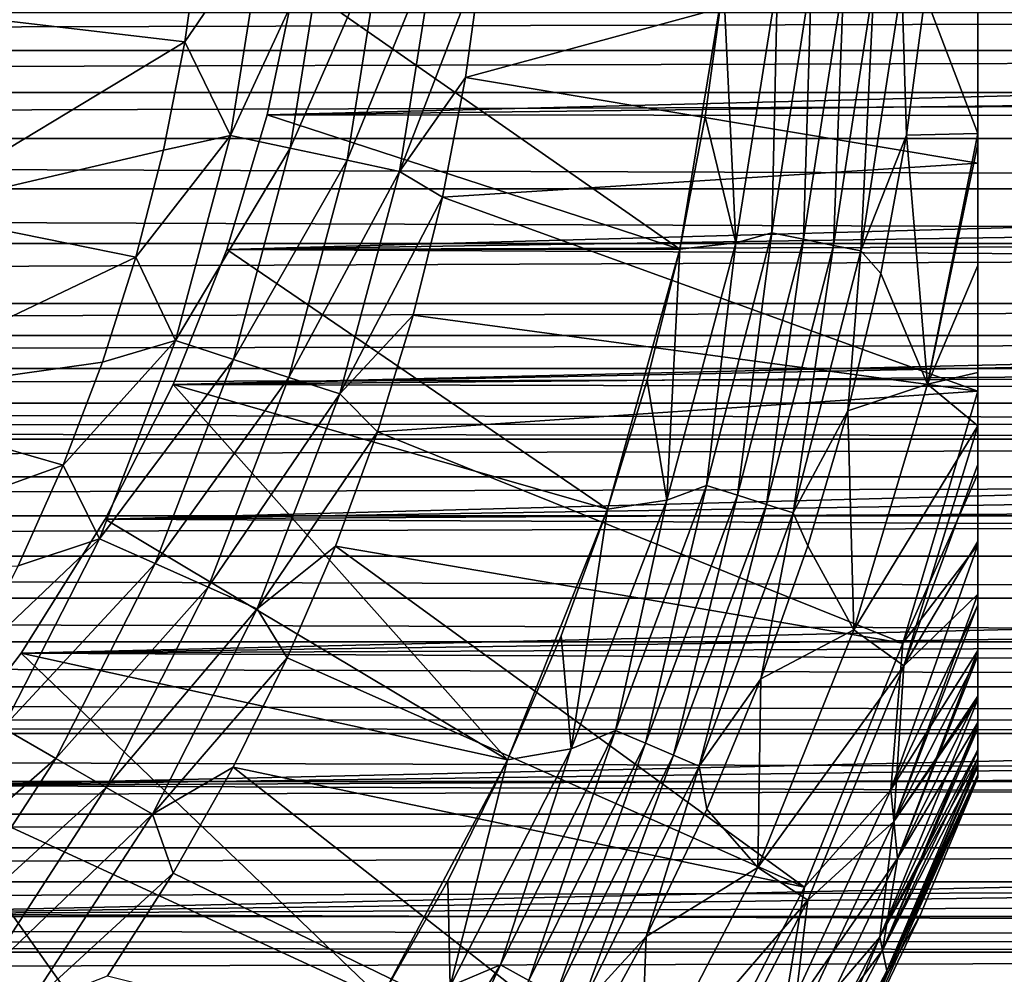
# Model space of a CAD drawing. Header units: metres. Extents: x -109 to 109, y -315 to 32.
# Tile 210 of 256: x 13.31 to 20.7, y -9.46 to -2.3. Entities that reach past the tile are written whole.
import ezdxf

# ---------------------------------------------------------------- set-up
doc = ezdxf.new("R2010")
doc.units = ezdxf.units.M
doc.layers.add('solid_K244242000C74_AAA', color=7, linetype='CONTINUOUS')

msp = doc.modelspace()

# ---------------------------------------------------------------- linework, layer by layer
at = {"layer": 'solid_K244242000C74_AAA'}
for points in [[(20.5, -7.98436, 52.669994), (20.5, 7.98436, 52.669994), (20.5, 7.98436, 68.257362)], [(20.5, -7.96179, 52.331505), (20.5, 7.961788, 52.331493), (20.5, 7.98436, 52.669994)], [(20.5, -7.98436, 52.669994), (20.5, -7.96179, 52.331505), (20.5, 7.98436, 52.669994)], [(20.5, -7.98436, 68.257362), (20.5, 7.98436, 68.257362), (20.5, 7.963974, 68.467682)], [(20.5, -7.98436, 68.257362), (20.5, -7.98436, 52.669994), (20.5, 7.98436, 68.257362)], [(20.5, -7.963974, 68.467674), (20.5, 7.963974, 68.467682), (20.5, 7.900435, 68.682602)], [(20.5, -7.963974, 68.467674), (20.5, -7.98436, 68.257362), (20.5, 7.963974, 68.467682)], [(20.5, -7.89328, 51.991913), (20.5, 7.893272, 51.991886), (20.5, 7.961788, 52.331493)], [(20.5, -7.96179, 52.331505), (20.5, -7.89328, 51.991913), (20.5, 7.961788, 52.331493)], [(20.5, -7.900426, 68.682617), (20.5, 7.900435, 68.682602), (20.5, 7.882417, 68.725754)], [(20.5, -7.900426, 68.682617), (20.5, -7.963974, 68.467674), (20.5, 7.900435, 68.682602)], [(20.5, -7.841811, 51.823906), (20.5, 7.841811, 51.823906), (20.5, 7.893272, 51.991886)], [(20.5, -7.89328, 51.991913), (20.5, -7.841811, 51.823906), (20.5, 7.893272, 51.991886)], [(20.5, -7.882414, 68.725761), (20.5, 7.882417, 68.725754), (20.5, 7.786696, 68.905823)], [(20.5, -7.882414, 68.725761), (20.5, -7.900426, 68.682617), (20.5, 7.882417, 68.725754)], [(20.5, -7.775732, 51.648727), (20.5, 7.775713, 51.648682), (20.5, 7.841811, 51.823906)], [(20.5, -7.841811, 51.823906), (20.5, -7.775732, 51.648727), (20.5, 7.841811, 51.823906)], [(20.5, -7.786668, 68.905869), (20.5, 7.786696, 68.905823), (20.5, 7.614206, 69.136108)], [(20.5, -7.786668, 68.905869), (20.5, -7.882414, 68.725761), (20.5, 7.786696, 68.905823)], [(20.5, -7.604655, 51.301796), (20.5, 7.604624, 51.301743), (20.5, 7.775713, 51.648682)], [(20.5, -7.775732, 51.648727), (20.5, -7.604655, 51.301796), (20.5, 7.775713, 51.648682)], [(20.5, -7.614182, 69.136131), (20.5, 7.614206, 69.136108), (20.5, 7.570402, 69.184456)], [(20.5, -7.614182, 69.136131), (20.5, -7.786668, 68.905869), (20.5, 7.614206, 69.136108)], [(20.5, -7.39859, 50.985054), (20.5, 7.398591, 50.985054), (20.5, 7.604624, 51.301743)], [(20.5, -7.604655, 51.301796), (20.5, -7.39859, 50.985054), (20.5, 7.604624, 51.301743)], [(20.5, -7.570401, 69.184456), (20.5, 7.570402, 69.184456), (20.5, 7.376679, 69.368027)], [(20.5, -7.570401, 69.184456), (20.5, -7.614182, 69.136131), (20.5, 7.570402, 69.184456)], [(20.5, -7.372872, 50.950184), (20.5, 7.372821, 50.950119), (20.5, 7.398591, 50.985054)], [(20.5, -7.39859, 50.985054), (20.5, -7.372872, 50.950184), (20.5, 7.398591, 50.985054)], [(20.5, -7.376681, 69.368027), (20.5, 7.376679, 69.368027), (20.5, 7.070282, 69.595604)], [(20.5, -7.376681, 69.368027), (20.5, -7.570401, 69.184456), (20.5, 7.376679, 69.368027)], [(20.5, -7.071041, 50.594284), (20.5, 7.070971, 50.594208), (20.5, 7.372821, 50.950119)], [(20.5, -7.372872, 50.950184), (20.5, -7.071041, 50.594284), (20.5, 7.372821, 50.950119)], [(20.5, -6.688373, 50.23666), (20.5, 6.688276, 50.23658), (20.5, 7.070971, 50.594208)], [(20.5, -7.071041, 50.594284), (20.5, -6.688373, 50.23666), (20.5, 7.070971, 50.594208)], [(20.5, -7.070323, 69.595573), (20.5, 7.070282, 69.595604), (20.5, 7.032146, 69.620239)], [(20.5, -7.070323, 69.595573), (20.5, -7.376681, 69.368027), (20.5, 7.070282, 69.595604)], [(20.5, -7.032147, 69.620239), (20.5, 7.032146, 69.620239), (20.5, 6.691898, 69.813972)], [(20.5, -7.032147, 69.620239), (20.5, -7.070323, 69.595573), (20.5, 7.032146, 69.620239)], [(20.5, -6.238081, 70.019325), (20.5, 6.691898, 69.813972), (20.5, 6.237978, 70.019363)], [(20.5, -6.691978, 69.813934), (20.5, -7.032147, 69.620239), (20.5, 6.691898, 69.813972)], [(20.5, -6.238081, 70.019325), (20.5, -6.691978, 69.813934), (20.5, 6.691898, 69.813972)], [(20.5, -6.608829, 50.171261), (20.5, 6.608827, 50.171261), (20.5, 6.688276, 50.23658)], [(20.5, -6.688373, 50.23666), (20.5, -6.608829, 50.171261), (20.5, 6.688276, 50.23658)], [(20.5, -6.213321, 49.88221), (20.5, 6.213192, 49.882122), (20.5, 6.608827, 50.171261)], [(20.5, -6.608829, 50.171261), (20.5, -6.213321, 49.88221), (20.5, 6.608827, 50.171261)], [(20.5, -6.238081, 70.019325), (20.5, 6.237978, 70.019363), (20.5, 5.704288, 70.208527)], [(20.5, -5.635098, 49.538471), (20.5, 5.634958, 49.538399), (20.5, 6.213192, 49.882122)], [(20.5, -6.213321, 49.88221), (20.5, -5.635098, 49.538471), (20.5, 6.213192, 49.882122)], [(20.5, -5.704375, 70.208504), (20.5, 5.704288, 70.208527), (20.5, 5.08529, 70.378677)], [(20.5, -5.704375, 70.208504), (20.5, -6.238081, 70.019325), (20.5, 5.704288, 70.208527)], [(20.5, -5.344871, 49.392258), (20.5, 5.344872, 49.392262), (20.5, 5.634958, 49.538399)], [(20.5, -5.635098, 49.538471), (20.5, -5.344871, 49.392258), (20.5, 5.634958, 49.538399)], [(20.5, -4.945716, 49.215626), (20.5, 4.945594, 49.215572), (20.5, 5.344872, 49.392262)], [(20.5, -5.344871, 49.392258), (20.5, -4.945716, 49.215626), (20.5, 5.344872, 49.392262)], [(20.5, 3.374645, 70.724098), (20.5, -5.08529, 70.378677), (20.5, 5.08529, 70.378677)], [(20.5, -5.704375, 70.208504), (20.5, 5.08529, 70.378677), (20.5, -5.08529, 70.378677)], [(20.5, -4.142225, 48.925785), (20.5, 4.142128, 48.925755), (20.5, 4.945594, 49.215572)], [(20.5, -4.945716, 49.215626), (20.5, -4.142225, 48.925785), (20.5, 4.945594, 49.215572)], [(20.5, -3.228512, 48.681877), (20.5, 3.228437, 48.681862), (20.5, 4.142128, 48.925755)], [(20.5, -4.142225, 48.925785), (20.5, -3.228512, 48.681877), (20.5, 4.142128, 48.925755)], [(20.5, 3.374645, 70.724098), (20.5, -3.373749, 70.724243), (20.5, -5.08529, 70.378677)], [(20.5, 1.683283, 70.931015), (20.5, -3.373749, 70.724243), (20.5, 3.374645, 70.724098)], [(20.5, -3.150677, 48.664692), (20.5, 3.150687, 48.664692), (20.5, 3.228437, 48.681862)], [(20.5, -3.228512, 48.681877), (20.5, -3.150677, 48.664692), (20.5, 3.228437, 48.681862)], [(20.5, -3.150677, 48.664692), (20.5, -2.216262, 48.496185), (20.5, 3.150687, 48.664692)], [(20.5, 1.683283, 70.931015), (20.5, -1.68257, 70.931076), (20.5, -3.373749, 70.724243)], [(15.141861, -1.591474, 75.463287), (14.665458, -1.643934, 75.5), (14.550302, -2.463416, 75.5)], [(15.141861, -1.591474, 75.463287), (14.550302, -2.463416, 75.5), (14.892558, -3.165511, 75.463287)], [(15.141861, -1.591474, 75.463287), (14.892558, -3.165511, 75.463287), (15.597598, -1.639374, 75.353462)], [(12.802513, -2.257326, 75.5), (14.550302, -2.463416, 75.5), (14.665458, -1.643934, 75.5)], [(14.892558, -3.165511, 75.463287), (15.340792, -3.260786, 75.353462), (15.597598, -1.639374, 75.353462)], [(15.597598, -1.639374, 75.353462), (15.340792, -3.260786, 75.353462), (16.030609, -1.684885, 75.173233)], [(15.340792, -3.260786, 75.353462), (15.766674, -3.35131, 75.173233), (16.030609, -1.684885, 75.173233)], [(16.030609, -1.684885, 75.173233), (15.766674, -3.35131, 75.173233), (16.430212, -1.726885, 74.927048)], [(20.5, -1.68257, 70.931076), (16.779739, -1.824874, 74.621323), (16.656334, -2.730632, 74.621323)], [(20.5, -3.373749, 70.724243), (20.5, -1.68257, 70.931076), (16.656334, -2.730632, 74.621323)], [(15.766674, -3.35131, 75.173233), (16.159698, -3.43485, 74.927048), (16.430212, -1.726885, 74.927048)], [(16.430212, -1.726885, 74.927048), (16.159698, -3.43485, 74.927048), (16.779739, -1.824874, 74.621323)], [(16.159698, -3.43485, 74.927048), (16.656334, -2.730632, 74.621323), (16.779739, -1.824874, 74.621323)], [(18.954048, -3.895156, 47.521603), (19.250868, -1.957622, 47.521603), (19.192345, -3.944127, 47.584705)], [(18.995359, -1.996579, 47.5), (19.250868, -1.957622, 47.521603), (18.954048, -3.895156, 47.521603)], [(19.250868, -1.957622, 47.521603), (19.492895, -1.982234, 47.584705), (19.192345, -3.944127, 47.584705)], [(19.192345, -3.944127, 47.584705), (19.492895, -1.982234, 47.584705), (19.416975, -3.99029, 47.687546)], [(19.492895, -1.982234, 47.584705), (19.721045, -2.005434, 47.687546), (19.416975, -3.99029, 47.687546)], [(15.379274, -2.005347, 14.865349), (15.16759, -3.011796, 14.694526), (50.670185, -2.100656, 14.85218)], [(18.262831, -4.019825, 26.77269), (15.16759, -3.011796, 14.694526), (15.379274, -2.005347, 14.865349)], [(18.262831, -4.019825, 26.77269), (15.379274, -2.005347, 14.865349), (18.590368, -2.021939, 26.77269)], [(18.262831, -4.019825, 26.77269), (18.590368, -2.021939, 26.77269), (18.453655, -3.025323, 52.899998)], [(18.590368, -2.021939, 26.77269), (18.59038, -2.021826, 52.899998), (18.453655, -3.025323, 52.899998)], [(18.68264, -3.971014, 52.499996), (18.453655, -3.025323, 52.899998), (18.59038, -2.021826, 52.899998)], [(18.995359, -1.996579, 52.499996), (18.68264, -3.971014, 52.499996), (18.59038, -2.021826, 52.899998)], [(18.68264, -3.971014, 47.5), (18.68264, -3.971014, 52.499996), (18.995359, -1.996579, 52.499996)], [(18.68264, -3.971014, 47.5), (18.995359, -1.996579, 52.499996), (18.995359, -1.996579, 47.5)], [(18.68264, -3.971014, 47.5), (18.995359, -1.996579, 47.5), (18.954048, -3.895156, 47.521603)], [(19.416975, -3.99029, 47.687546), (19.721045, -2.005434, 47.687546), (19.621634, -4.032348, 47.827229)], [(19.721045, -2.005434, 47.687546), (19.928907, -2.026572, 47.827229), (19.621634, -4.032348, 47.827229)], [(19.621634, -4.032348, 47.827229), (19.928907, -2.026572, 47.827229), (19.96483, -3.162118, 47.999088)], [(19.928907, -2.026572, 47.827229), (20.102962, -2.112906, 47.999088), (19.96483, -3.162118, 47.999088)], [(15.16759, -3.011796, 14.694526), (50.306873, -2.579178, 14.776598), (50.670185, -2.100656, 14.85218)], [(19.96483, -3.162118, 47.999088), (20.102962, -2.112906, 47.999088), (20.5, -3.150677, 48.664692)], [(20.102962, -2.112906, 47.999088), (20.5, -2.216262, 48.496185), (20.5, -3.150677, 48.664692)], [(-54.482456, -2.527898, -14.785457), (-54.386345, -2.242078, -14.83149), (54.386513, -2.242288, -14.831458)], [(-54.482456, -2.527898, -14.785457), (54.386513, -2.242288, -14.831458), (54.482876, -2.528156, -14.785413)], [(12.802513, -2.257326, 75.5), (12.453831, -3.728525, 75.5), (14.550302, -2.463416, 75.5)], [(12.453831, -3.728525, 75.5), (14.389163, -3.275698, 75.5), (14.550302, -2.463416, 75.5)], [(14.892558, -3.165511, 75.463287), (14.550302, -2.463416, 75.5), (14.389163, -3.275698, 75.5)], [(-54.59819, -2.843589, -14.728001), (-54.482456, -2.527898, -14.785457), (54.482876, -2.528156, -14.785413)], [(-54.59819, -2.843589, -14.728001), (54.482876, -2.528156, -14.785413), (54.599014, -2.84385, -14.72795)], [(15.16759, -3.011796, 14.694526), (49.987274, -3.039854, 14.688747), (50.306873, -2.579178, 14.776598)], [(16.159698, -3.43485, 74.927048), (16.484072, -3.628385, 74.621323), (16.656334, -2.730632, 74.621323)], [(20.5, -3.373749, 70.724243), (16.656334, -2.730632, 74.621323), (16.484072, -3.628385, 74.621323)], [(-54.736465, -3.188792, -14.657135), (-54.59819, -2.843589, -14.728001), (54.599014, -2.84385, -14.72795)], [(-54.736465, -3.188792, -14.657135), (54.599014, -2.84385, -14.72795), (54.737633, -3.188897, -14.657112)], [(15.16759, -3.011796, 14.694526), (14.864023, -4.021615, 14.450834), (49.987274, -3.039854, 14.688747)], [(18.262831, -4.019825, 26.77269), (14.864023, -4.021615, 14.450834), (15.16759, -3.011796, 14.694526)], [(18.262831, -4.019825, 26.77269), (18.453655, -3.025323, 52.899998), (18.262804, -4.019947, 52.899998)], [(18.68264, -3.971014, 52.499996), (18.262804, -4.019947, 52.899998), (18.453655, -3.025323, 52.899998)], [(14.864023, -4.021615, 14.450834), (49.704872, -3.484777, 14.589597), (49.987274, -3.039854, 14.688747)], [(14.892558, -3.165511, 75.463287), (14.389163, -3.275698, 75.5), (14.182701, -4.07806, 75.5)], [(14.892558, -3.165511, 75.463287), (14.182701, -4.07806, 75.5), (14.480089, -4.704866, 75.463287)], [(14.892558, -3.165511, 75.463287), (14.480089, -4.704866, 75.463287), (15.340792, -3.260786, 75.353462)], [(19.621634, -4.032348, 47.827229), (19.96483, -3.162118, 47.999088), (19.771976, -4.202663, 47.999088)], [(19.771976, -4.202663, 47.999088), (19.96483, -3.162118, 47.999088), (20.122507, -5.033107, 48.666901)], [(19.96483, -3.162118, 47.999088), (20.5, -3.150677, 48.664692), (20.122507, -5.033107, 48.666901)], [(20.122507, -5.033107, 48.666901), (20.5, -3.150677, 48.664692), (20.5, -3.228512, 48.681877)], [(-54.901939, -3.565622, -14.570049), (-54.736465, -3.188792, -14.657135), (54.903008, -3.565614, -14.570051)], [(-54.736465, -3.188792, -14.657135), (54.737633, -3.188897, -14.657112), (54.903008, -3.565614, -14.570051)], [(20.122507, -5.033107, 48.666901), (20.5, -3.228512, 48.681877), (20.5, -4.142225, 48.925785)], [(12.453831, -3.728525, 75.5), (14.182701, -4.07806, 75.5), (14.389163, -3.275698, 75.5)], [(14.480089, -4.704866, 75.463287), (14.915908, -4.846472, 75.353462), (15.340792, -3.260786, 75.353462)], [(15.340792, -3.260786, 75.353462), (14.915908, -4.846472, 75.353462), (15.766674, -3.35131, 75.173233)], [(14.915908, -4.846472, 75.353462), (15.329995, -4.981018, 75.173233), (15.766674, -3.35131, 75.173233)], [(15.766674, -3.35131, 75.173233), (15.329995, -4.981018, 75.173233), (16.159698, -3.43485, 74.927048)], [(20.5, -5.08529, 70.378677), (20.5, -3.373749, 70.724243), (16.484072, -3.628385, 74.621323)], [(15.329995, -4.981018, 75.173233), (15.712133, -5.105182, 74.927048), (16.159698, -3.43485, 74.927048)], [(16.159698, -3.43485, 74.927048), (15.712133, -5.105182, 74.927048), (16.484072, -3.628385, 74.621323)], [(14.864023, -4.021615, 14.450834), (49.459263, -3.913819, 14.480401), (49.704872, -3.484777, 14.589597)], [(-55.100262, -3.977244, -14.463109), (-54.901939, -3.565622, -14.570049), (55.100708, -3.977313, -14.463091)], [(-54.901939, -3.565622, -14.570049), (54.903008, -3.565614, -14.570051), (55.100708, -3.977313, -14.463091)], [(15.712133, -5.105182, 74.927048), (16.26346, -4.515498, 74.621323), (16.484072, -3.628385, 74.621323)], [(20.5, -5.08529, 70.378677), (16.484072, -3.628385, 74.621323), (16.26346, -4.515498, 74.621323)], [(12.453831, -3.728525, 75.5), (11.936845, -5.148944, 75.5), (14.182701, -4.07806, 75.5)], [(14.864023, -4.021615, 14.450834), (49.307415, -4.202475, 14.399278), (49.459263, -3.913819, 14.480401)], [(18.462734, -5.79272, 47.521603), (18.954048, -3.895156, 47.521603), (18.694853, -5.865548, 47.584705)], [(18.68264, -3.971014, 47.5), (18.954048, -3.895156, 47.521603), (18.462734, -5.79272, 47.521603)], [(18.954048, -3.895156, 47.521603), (19.192345, -3.944127, 47.584705), (18.694853, -5.865548, 47.584705)], [(-55.337784, -4.42641, -14.332024), (-55.100262, -3.977244, -14.463109), (55.100708, -3.977313, -14.463091)], [(-55.337784, -4.42641, -14.332024), (55.100708, -3.977313, -14.463091), (55.337467, -4.426559, -14.331977)], [(18.68264, -3.971014, 52.499996), (18.165146, -5.902327, 52.499996), (18.262804, -4.019947, 52.899998)], [(18.165146, -5.902327, 47.5), (18.165146, -5.902327, 52.499996), (18.68264, -3.971014, 52.499996)], [(18.165146, -5.902327, 47.5), (18.68264, -3.971014, 52.499996), (18.68264, -3.971014, 47.5)], [(18.165146, -5.902327, 47.5), (18.68264, -3.971014, 47.5), (18.462734, -5.79272, 47.521603)], [(18.694853, -5.865548, 47.584705), (19.192345, -3.944127, 47.584705), (18.913662, -5.9342, 47.687546)], [(19.192345, -3.944127, 47.584705), (19.416975, -3.99029, 47.687546), (18.913662, -5.9342, 47.687546)], [(14.864023, -4.021615, 14.450834), (14.461475, -5.033902, 14.130104), (49.307415, -4.202475, 14.399278)], [(17.721069, -5.971073, 26.77269), (14.461475, -5.033902, 14.130104), (14.864023, -4.021615, 14.450834)], [(17.721069, -5.971073, 26.77269), (14.864023, -4.021615, 14.450834), (18.262831, -4.019825, 26.77269)], [(17.721069, -5.971073, 26.77269), (18.262831, -4.019825, 26.77269), (17.721115, -5.970939, 52.899998)], [(18.262831, -4.019825, 26.77269), (18.018385, -5.00278, 52.899998), (17.721115, -5.970939, 52.899998)], [(18.262831, -4.019825, 26.77269), (18.262804, -4.019947, 52.899998), (18.018385, -5.00278, 52.899998)], [(18.165146, -5.902327, 52.499996), (18.018385, -5.00278, 52.899998), (18.262804, -4.019947, 52.899998)], [(18.913662, -5.9342, 47.687546), (19.416975, -3.99029, 47.687546), (19.113016, -5.996747, 47.827229)], [(19.416975, -3.99029, 47.687546), (19.621634, -4.032348, 47.827229), (19.113016, -5.996747, 47.827229)], [(19.113016, -5.996747, 47.827229), (19.621634, -4.032348, 47.827229), (19.524929, -5.231689, 47.999088)], [(19.621634, -4.032348, 47.827229), (19.771976, -4.202663, 47.999088), (19.524929, -5.231689, 47.999088)], [(11.936845, -5.148944, 75.5), (13.931457, -4.867616, 75.5), (14.182701, -4.07806, 75.5)], [(14.480089, -4.704866, 75.463287), (14.182701, -4.07806, 75.5), (13.931457, -4.867616, 75.5)], [(14.461475, -5.033902, 14.130104), (49.245159, -4.32832, 14.361952), (49.307415, -4.202475, 14.399278)], [(19.524929, -5.231689, 47.999088), (19.771976, -4.202663, 47.999088), (20.122507, -5.033107, 48.666901)], [(20.122507, -5.033107, 48.666901), (20.5, -4.142225, 48.925785), (20.5, -4.945716, 49.215626)], [(14.461475, -5.033902, 14.130104), (49.062504, -4.728366, 14.235257), (49.245159, -4.32832, 14.361952)], [(-55.473351, -4.665706, -14.255918), (-55.337784, -4.42641, -14.332024), (55.337467, -4.426559, -14.331977)], [(-55.473351, -4.665706, -14.255918), (55.337467, -4.426559, -14.331977), (55.472794, -4.665888, -14.255858)], [(15.712133, -5.105182, 74.927048), (15.995142, -5.389367, 74.621323), (16.26346, -4.515498, 74.621323)], [(20.5, -5.08529, 70.378677), (16.26346, -4.515498, 74.621323), (15.995142, -5.389367, 74.621323)], [(-55.621552, -4.915199, -14.171832), (-55.473351, -4.665706, -14.255918), (55.472794, -4.665888, -14.255858)], [(-55.621552, -4.915199, -14.171832), (55.472794, -4.665888, -14.255858), (55.620914, -4.91545, -14.171744)], [(14.480089, -4.704866, 75.463287), (13.931457, -4.867616, 75.5), (13.636665, -5.640985, 75.5)], [(14.480089, -4.704866, 75.463287), (13.636665, -5.640985, 75.5), (13.908973, -6.192674, 75.463287)], [(14.480089, -4.704866, 75.463287), (13.908973, -6.192674, 75.463287), (14.915908, -4.846472, 75.353462)], [(14.461475, -5.033902, 14.130104), (48.906982, -5.115357, 14.10082), (49.062504, -4.728366, 14.235257)], [(11.936845, -5.148944, 75.5), (13.636665, -5.640985, 75.5), (13.931457, -4.867616, 75.5)], [(13.908973, -6.192674, 75.463287), (14.327603, -6.37906, 75.353462), (14.915908, -4.846472, 75.353462)], [(14.915908, -4.846472, 75.353462), (14.327603, -6.37906, 75.353462), (15.329995, -4.981018, 75.173233)], [(-55.783497, -5.175171, -14.078978), (-55.621552, -4.915199, -14.171832), (55.620914, -4.91545, -14.171744)], [(-55.783497, -5.175171, -14.078978), (55.620914, -4.91545, -14.171744), (55.782906, -5.175472, -14.078867)], [(20.122507, -5.033107, 48.666901), (20.5, -4.945716, 49.215626), (20.5, -5.344871, 49.392258)], [(14.327603, -6.37906, 75.353462), (14.725358, -6.556152, 75.173233), (15.329995, -4.981018, 75.173233)], [(15.329995, -4.981018, 75.173233), (14.725358, -6.556152, 75.173233), (15.712133, -5.105182, 74.927048)], [(18.165146, -5.902327, 52.499996), (17.721115, -5.970939, 52.899998), (18.018385, -5.00278, 52.899998)], [(14.461475, -5.033902, 14.130104), (13.951087, -6.045811, 13.727643), (48.906982, -5.115357, 14.10082)], [(16.971727, -7.85178, 26.77269), (13.951087, -6.045811, 13.727643), (14.461475, -5.033902, 14.130104)], [(16.971727, -7.85178, 26.77269), (14.461475, -5.033902, 14.130104), (17.721069, -5.971073, 26.77269)], [(19.935804, -6.976665, 70.378677), (20.5, -5.08529, 70.378677), (15.995142, -5.389367, 74.621323)], [(19.524929, -5.231689, 47.999088), (20.122507, -5.033107, 48.666901), (19.569662, -6.875737, 48.666901)], [(20.122507, -5.033107, 48.666901), (20.5, -5.344871, 49.392258), (19.569662, -6.875737, 48.666901)], [(20.5, -5.704375, 70.208504), (20.5, -5.08529, 70.378677), (19.935804, -6.976665, 70.378677)], [(11.936845, -5.148944, 75.5), (11.258284, -6.500063, 75.5), (13.636665, -5.640985, 75.5)], [(13.951087, -6.045811, 13.727643), (48.778664, -5.489557, 13.959397), (48.906982, -5.115357, 14.10082)], [(14.725358, -6.556152, 75.173233), (15.092424, -6.71958, 74.927048), (15.712133, -5.105182, 74.927048)], [(15.712133, -5.105182, 74.927048), (15.092424, -6.71958, 74.927048), (15.995142, -5.389367, 74.621323)], [(-55.897659, -5.351582, -14.012872), (-55.783497, -5.175171, -14.078978), (55.879856, -5.325472, -14.022816)], [(-55.783497, -5.175171, -14.078978), (55.782906, -5.175472, -14.078867), (55.879856, -5.325472, -14.022816)], [(19.113016, -5.996747, 47.827229), (19.524929, -5.231689, 47.999088), (19.224365, -6.246375, 47.999088)], [(19.224365, -6.246375, 47.999088), (19.524929, -5.231689, 47.999088), (19.569662, -6.875737, 48.666901)], [(-55.960014, -5.445732, -13.976552), (-55.897659, -5.351582, -14.012872), (55.95961, -5.446021, -13.976439)], [(-55.897659, -5.351582, -14.012872), (55.879856, -5.325472, -14.022816), (55.95961, -5.446021, -13.976439)], [(15.092424, -6.71958, 74.927048), (15.679908, -6.247426, 74.621323), (15.995142, -5.389367, 74.621323)], [(19.935804, -6.976665, 70.378677), (15.995142, -5.389367, 74.621323), (15.679908, -6.247426, 74.621323)], [(19.944658, -7.146898, 49.394741), (19.569662, -6.875737, 48.666901), (20.5, -5.344871, 49.392258)], [(19.944658, -7.146898, 49.394741), (20.5, -5.344871, 49.392258), (20.5, -5.635098, 49.538471)], [(-56.153084, -5.727384, -13.863516), (-55.960014, -5.445732, -13.976552), (55.95961, -5.446021, -13.976439)], [(-56.153084, -5.727384, -13.863516), (55.95961, -5.446021, -13.976439), (56.15292, -5.727623, -13.863418)], [(13.951087, -6.045811, 13.727643), (48.673737, -5.85381, 13.810609), (48.778664, -5.489557, 13.959397)], [(11.258284, -6.500063, 75.5), (13.298896, -6.396797, 75.5), (13.636665, -5.640985, 75.5)], [(13.908973, -6.192674, 75.463287), (13.636665, -5.640985, 75.5), (13.298896, -6.396797, 75.5)], [(19.944658, -7.146898, 49.394741), (20.5, -5.635098, 49.538471), (20.5, -6.213321, 49.88221)], [(-56.363251, -6.019932, -13.739011), (-56.153084, -5.727384, -13.863516), (56.15292, -5.727623, -13.863418)], [(-56.363251, -6.019932, -13.739011), (56.15292, -5.727623, -13.863418), (56.363365, -6.020088, -13.738942)], [(20.5, -5.704375, 70.208504), (19.935804, -6.976665, 70.378677), (20.5, -6.238081, 70.019325)], [(17.781969, -7.630844, 47.521603), (18.462734, -5.79272, 47.521603), (18.005529, -7.726781, 47.584705)], [(18.165146, -5.902327, 47.5), (18.462734, -5.79272, 47.521603), (17.781969, -7.630844, 47.521603)], [(18.462734, -5.79272, 47.521603), (18.694853, -5.865548, 47.584705), (18.005529, -7.726781, 47.584705)], [(13.951087, -6.045811, 13.727643), (48.592445, -6.207958, 13.655082), (48.673737, -5.85381, 13.810609)], [(18.165146, -5.902327, 52.499996), (17.448751, -7.768595, 52.499996), (17.721115, -5.970939, 52.899998)], [(17.448751, -7.768595, 47.5), (17.448751, -7.768595, 52.499996), (18.165146, -5.902327, 52.499996)], [(17.448751, -7.768595, 47.5), (18.165146, -5.902327, 52.499996), (18.165146, -5.902327, 47.5)], [(17.448751, -7.768595, 47.5), (18.165146, -5.902327, 47.5), (17.781969, -7.630844, 47.521603)], [(18.005529, -7.726781, 47.584705), (18.694853, -5.865548, 47.584705), (18.216269, -7.817217, 47.687546)], [(18.694853, -5.865548, 47.584705), (18.913662, -5.9342, 47.687546), (18.216269, -7.817217, 47.687546)], [(16.971727, -7.85178, 26.77269), (17.721069, -5.971073, 26.77269), (17.371864, -6.921584, 52.899998)], [(17.721069, -5.971073, 26.77269), (17.721115, -5.970939, 52.899998), (17.371864, -6.921584, 52.899998)], [(17.448751, -7.768595, 52.499996), (17.371864, -6.921584, 52.899998), (17.721115, -5.970939, 52.899998)], [(18.216269, -7.817217, 47.687546), (18.913662, -5.9342, 47.687546), (18.408272, -7.899612, 47.827229)], [(18.913662, -5.9342, 47.687546), (19.113016, -5.996747, 47.827229), (18.408272, -7.899612, 47.827229)], [(-56.592854, -6.323869, -13.601789), (-56.363251, -6.019932, -13.739011), (56.363365, -6.020088, -13.738942)], [(-56.592854, -6.323869, -13.601789), (56.363365, -6.020088, -13.738942), (56.593132, -6.323953, -13.60175)], [(13.951087, -6.045811, 13.727643), (13.322607, -7.051901, 13.238983), (48.592445, -6.207958, 13.655082)], [(16.971727, -7.85178, 26.77269), (13.322607, -7.051901, 13.238983), (13.951087, -6.045811, 13.727643)], [(18.408272, -7.899612, 47.827229), (19.113016, -5.996747, 47.827229), (18.871109, -7.24394, 47.999088)], [(19.113016, -5.996747, 47.827229), (19.224365, -6.246375, 47.999088), (18.871109, -7.24394, 47.999088)], [(13.908973, -6.192674, 75.463287), (13.298896, -6.396797, 75.5), (12.919086, -7.132758, 75.5)], [(13.908973, -6.192674, 75.463287), (12.919086, -7.132758, 75.5), (13.185468, -7.612633, 75.463287)], [(13.908973, -6.192674, 75.463287), (13.185468, -7.612633, 75.463287), (14.327603, -6.37906, 75.353462)], [(13.322607, -7.051901, 13.238983), (48.532436, -6.55412, 13.492351), (48.592445, -6.207958, 13.655082)], [(15.092424, -6.71958, 74.927048), (15.318682, -7.087159, 74.621323), (15.679908, -6.247426, 74.621323)], [(19.197521, -8.807117, 70.378677), (15.679908, -6.247426, 74.621323), (15.318682, -7.087159, 74.621323)], [(19.197521, -8.807117, 70.378677), (19.935804, -6.976665, 70.378677), (15.679908, -6.247426, 74.621323)], [(18.871109, -7.24394, 47.999088), (19.224365, -6.246375, 47.999088), (19.569662, -6.875737, 48.666901)], [(19.845779, -8.076383, 70.021858), (20.5, -6.238081, 70.019325), (19.935804, -6.976665, 70.378677)], [(19.845779, -8.076383, 70.021858), (20.5, -6.691978, 69.813934), (20.5, -6.238081, 70.019325)], [(19.944658, -7.146898, 49.394741), (20.5, -6.213321, 49.88221), (20.5, -6.608829, 50.171261)], [(-56.842701, -6.639006, -13.450785), (-56.592854, -6.323869, -13.601789), (56.843044, -6.639031, -13.450772)], [(-56.592854, -6.323869, -13.601789), (56.593132, -6.323953, -13.60175), (56.843044, -6.639031, -13.450772)], [(13.185468, -7.612633, 75.463287), (13.582321, -7.841757, 75.353462), (14.327603, -6.37906, 75.353462)], [(14.327603, -6.37906, 75.353462), (13.582321, -7.841757, 75.353462), (14.725358, -6.556152, 75.173233)], [(13.322607, -7.051901, 13.238983), (48.493851, -6.892161, 13.322842), (48.532436, -6.55412, 13.492351)], [(13.582321, -7.841757, 75.353462), (13.959386, -8.059456, 75.173233), (14.725358, -6.556152, 75.173233)], [(14.725358, -6.556152, 75.173233), (13.959386, -8.059456, 75.173233), (15.092424, -6.71958, 74.927048)], [(-57.114815, -6.965628, -13.284579), (-56.842701, -6.639006, -13.450785), (57.115116, -6.965627, -13.284579)], [(-56.842701, -6.639006, -13.450785), (56.843044, -6.639031, -13.450772), (57.115116, -6.965627, -13.284579)], [(19.869143, -8.314867, 50.171173), (20.5, -6.608829, 50.171261), (20.5, -6.688373, 50.23666)], [(19.944658, -7.146898, 49.394741), (20.5, -6.608829, 50.171261), (19.869143, -8.314867, 50.171173)], [(13.959386, -8.059456, 75.173233), (14.307359, -8.260358, 74.927048), (15.092424, -6.71958, 74.927048)], [(15.092424, -6.71958, 74.927048), (14.307359, -8.260358, 74.927048), (15.318682, -7.087159, 74.621323)], [(19.845779, -8.076383, 70.021858), (20.5, -7.032147, 69.620239), (20.5, -6.691978, 69.813934)], [(19.869143, -8.314867, 50.171173), (20.5, -6.688373, 50.23666), (20.5, -7.071041, 50.594284)], [(13.322607, -7.051901, 13.238983), (48.475487, -7.225104, 13.14526), (48.493851, -6.892161, 13.322842)], [(16.971727, -7.85178, 26.77269), (17.371864, -6.921584, 52.899998), (16.971661, -7.851926, 52.899998)], [(17.448751, -7.768595, 52.499996), (16.971661, -7.851926, 52.899998), (17.371864, -6.921584, 52.899998)], [(18.871109, -7.24394, 47.999088), (19.569662, -6.875737, 48.666901), (18.848484, -8.659222, 48.666901)], [(19.944658, -7.146898, 49.394741), (18.848484, -8.659222, 48.666901), (19.569662, -6.875737, 48.666901)], [(-57.411022, -7.30376, -13.101721), (-57.114815, -6.965628, -13.284579), (57.411224, -7.30376, -13.101721)], [(-57.114815, -6.965628, -13.284579), (57.115116, -6.965627, -13.284579), (57.411224, -7.30376, -13.101721)], [(19.845779, -8.076383, 70.021858), (19.935804, -6.976665, 70.378677), (19.197521, -8.807117, 70.378677)], [(13.322607, -7.051901, 13.238983), (12.56513, -8.04336, 12.661136), (48.475487, -7.225104, 13.14526)], [(16.023153, -9.640984, 26.77269), (12.56513, -8.04336, 12.661136), (13.322607, -7.051901, 13.238983)], [(16.023153, -9.640984, 26.77269), (13.322607, -7.051901, 13.238983), (16.971727, -7.85178, 26.77269)], [(14.307359, -8.260358, 74.927048), (14.912524, -7.906102, 74.621323), (15.318682, -7.087159, 74.621323)], [(19.197521, -8.807117, 70.378677), (15.318682, -7.087159, 74.621323), (14.912524, -7.906102, 74.621323)], [(19.896957, -8.59141, 69.620171), (20.5, -7.032147, 69.620239), (19.845779, -8.076383, 70.021858)], [(19.869143, -8.314867, 50.171173), (20.5, -7.071041, 50.594284), (20.5, -7.372872, 50.950184)], [(19.896957, -8.59141, 69.620171), (20.5, -7.070323, 69.595573), (20.5, -7.032147, 69.620239)], [(19.896957, -8.59141, 69.620171), (20.5, -7.376681, 69.368027), (20.5, -7.070323, 69.595573)], [(19.223799, -8.905791, 49.394741), (18.848484, -8.659222, 48.666901), (19.944658, -7.146898, 49.394741)], [(19.223799, -8.905791, 49.394741), (19.944658, -7.146898, 49.394741), (19.869143, -8.314867, 50.171173)], [(12.56513, -8.04336, 12.661136), (48.477367, -7.552647, 12.959843), (48.475487, -7.225104, 13.14526)], [(-57.650047, -7.56507, -12.952595), (-57.411022, -7.30376, -13.101721), (57.63216, -7.545741, -12.963865)], [(-57.411022, -7.30376, -13.101721), (57.411224, -7.30376, -13.101721), (57.63216, -7.545741, -12.963865)], [(18.408272, -7.899612, 47.827229), (18.871109, -7.24394, 47.999088), (18.466129, -8.22165, 47.999088)], [(18.466129, -8.22165, 47.999088), (18.871109, -7.24394, 47.999088), (18.848484, -8.659222, 48.666901)], [(19.869143, -8.314867, 50.171173), (20.5, -7.372872, 50.950184), (20.5, -7.39859, 50.985054)], [(19.896957, -8.59141, 69.620171), (20.5, -7.570401, 69.184456), (20.5, -7.376681, 69.368027)], [(19.765112, -9.182749, 50.98468), (20.5, -7.39859, 50.985054), (20.5, -7.604655, 51.301796)], [(19.869143, -8.314867, 50.171173), (20.5, -7.39859, 50.985054), (19.765112, -9.182749, 50.98468)], [(-57.73254, -7.653027, -12.900821), (-57.650047, -7.56507, -12.952595), (57.732616, -7.653055, -12.900805)], [(-57.650047, -7.56507, -12.952595), (57.63216, -7.545741, -12.963865), (57.732616, -7.653055, -12.900805)], [(12.56513, -8.04336, 12.661136), (48.499599, -7.876977, 12.765313), (48.477367, -7.552647, 12.959843)], [(19.765112, -9.182749, 50.98468), (20.5, -7.604655, 51.301796), (20.5, -7.775732, 51.648727)], [(19.785002, -9.279459, 69.18486), (20.5, -7.614182, 69.136131), (20.5, -7.570401, 69.184456)], [(19.785002, -9.279459, 69.18486), (20.5, -7.570401, 69.184456), (19.896957, -8.59141, 69.620171)], [(-58.082401, -8.013789, -12.679873), (-57.73254, -7.653027, -12.900821), (58.082382, -8.013843, -12.679839)], [(-57.73254, -7.653027, -12.900821), (57.732616, -7.653055, -12.900805), (58.082382, -8.013843, -12.679839)], [(13.185468, -7.612633, 75.463287), (12.317499, -8.949187, 75.463287), (13.582321, -7.841757, 75.353462)], [(16.918736, -9.390664, 47.521603), (17.781969, -7.630844, 47.521603), (17.131443, -9.508726, 47.584705)], [(17.448751, -7.768595, 47.5), (17.781969, -7.630844, 47.521603), (16.918736, -9.390664, 47.521603)], [(17.781969, -7.630844, 47.521603), (18.005529, -7.726781, 47.584705), (17.131443, -9.508726, 47.584705)], [(19.785002, -9.279459, 69.18486), (20.5, -7.786668, 68.905869), (20.5, -7.614182, 69.136131)], [(17.131443, -9.508726, 47.584705), (18.005529, -7.726781, 47.584705), (17.331953, -9.620018, 47.687546)], [(18.005529, -7.726781, 47.584705), (18.216269, -7.817217, 47.687546), (17.331953, -9.620018, 47.687546)], [(17.448751, -7.768595, 52.499996), (16.541107, -9.549963, 52.499996), (16.971661, -7.851926, 52.899998)], [(16.541107, -9.549963, 47.5), (16.541107, -9.549963, 52.499996), (17.448751, -7.768595, 52.499996)], [(16.541107, -9.549963, 47.5), (17.448751, -7.768595, 52.499996), (17.448751, -7.768595, 47.5)], [(16.541107, -9.549963, 47.5), (17.448751, -7.768595, 47.5), (16.918736, -9.390664, 47.521603)], [(17.331953, -9.620018, 47.687546), (18.216269, -7.817217, 47.687546), (17.514635, -9.721416, 47.827229)], [(18.216269, -7.817217, 47.687546), (18.408272, -7.899612, 47.827229), (17.514635, -9.721416, 47.827229)], [(19.765112, -9.182749, 50.98468), (20.5, -7.775732, 51.648727), (20.5, -7.841811, 51.823906)], [(19.785002, -9.279459, 69.18486), (20.5, -7.882414, 68.725761), (20.5, -7.786668, 68.905869)], [(12.317499, -8.949187, 75.463287), (12.68823, -9.218538, 75.353462), (13.582321, -7.841757, 75.353462)], [(12.56513, -8.04336, 12.661136), (48.542076, -8.197743, 12.561728), (48.499599, -7.876977, 12.765313)], [(13.582321, -7.841757, 75.353462), (12.68823, -9.218538, 75.353462), (13.959386, -8.059456, 75.173233)], [(16.023153, -9.640984, 26.77269), (16.971727, -7.85178, 26.77269), (16.02323, -9.640857, 52.899998)], [(16.971727, -7.85178, 26.77269), (16.521675, -8.759238, 52.899998), (16.02323, -9.640857, 52.899998)], [(16.971727, -7.85178, 26.77269), (16.971661, -7.851926, 52.899998), (16.521675, -8.759238, 52.899998)], [(16.541107, -9.549963, 52.499996), (16.521675, -8.759238, 52.899998), (16.971661, -7.851926, 52.899998)], [(17.514635, -9.721416, 47.827229), (18.408272, -7.899612, 47.827229), (18.010534, -9.176826, 47.999088)], [(18.408272, -7.899612, 47.827229), (18.466129, -8.22165, 47.999088), (18.010534, -9.176826, 47.999088)], [(19.765112, -9.182749, 50.98468), (20.5, -7.841811, 51.823906), (19.817232, -9.434931, 51.823185)], [(19.821758, -9.459077, 68.726662), (20.5, -7.882414, 68.725761), (19.785002, -9.279459, 69.18486)], [(19.817232, -9.434931, 51.823185), (20.5, -7.841811, 51.823906), (20.5, -7.89328, 51.991913)], [(19.817232, -9.434931, 51.823185), (20.5, -7.89328, 51.991913), (20.5, -7.96179, 52.331505)], [(19.821758, -9.459077, 68.726662), (20.5, -7.900426, 68.682617), (20.5, -7.882414, 68.725761)], [(19.821758, -9.459077, 68.726662), (20.5, -7.963974, 68.467674), (20.5, -7.900426, 68.682617)], [(14.307359, -8.260358, 74.927048), (14.462626, -8.701854, 74.621323), (14.912524, -7.906102, 74.621323)], [(18.291599, -10.560662, 70.378677), (14.912524, -7.906102, 74.621323), (14.462626, -8.701854, 74.621323)], [(18.291599, -10.560662, 70.378677), (19.197521, -8.807117, 70.378677), (14.912524, -7.906102, 74.621323)], [(19.817232, -9.434931, 51.823185), (20.5, -7.96179, 52.331505), (20.5, -7.98436, 52.669994)], [(19.821758, -9.459077, 68.726662), (20.5, -7.98436, 68.257362), (20.5, -7.963974, 68.467674)], [(-58.331547, -8.26016, -12.520773), (-58.082401, -8.013789, -12.679873), (58.082382, -8.013843, -12.679839)], [(-58.331547, -8.26016, -12.520773), (58.082382, -8.013843, -12.679839), (58.331486, -8.260226, -12.520729)], [(12.56513, -8.04336, 12.661136), (11.668586, -9.007024, 11.994729), (48.542076, -8.197743, 12.561728)], [(14.886925, -11.316778, 26.77269), (11.668586, -9.007024, 11.994729), (12.56513, -8.04336, 12.661136)], [(14.886925, -11.316778, 26.77269), (12.56513, -8.04336, 12.661136), (16.023153, -9.640984, 26.77269)], [(19.817232, -9.434931, 51.823185), (20.5, -7.98436, 52.669994), (19.58585, -10.019705, 52.669994)], [(19.58585, -10.019705, 68.257362), (19.58585, -10.019705, 52.669994), (20.5, -7.98436, 52.669994)], [(20.068745, -9.013629, 68.257362), (19.58585, -10.019705, 68.257362), (20.5, -7.98436, 52.669994)], [(19.821758, -9.459077, 68.726662), (20.068745, -9.013629, 68.257362), (20.5, -7.98436, 68.257362)], [(20.068745, -9.013629, 68.257362), (20.5, -7.98436, 52.669994), (20.5, -7.98436, 68.257362)], [(12.68823, -9.218538, 75.353462), (13.040473, -9.474458, 75.173233), (13.959386, -8.059456, 75.173233)], [(13.959386, -8.059456, 75.173233), (13.040473, -9.474458, 75.173233), (14.307359, -8.260358, 74.927048)], [(19.025728, -9.854165, 70.021858), (19.845779, -8.076383, 70.021858), (19.197521, -8.807117, 70.378677)], [(19.896957, -8.59141, 69.620171), (19.845779, -8.076383, 70.021858), (19.025728, -9.854165, 70.021858)], [(11.668586, -9.007024, 11.994729), (48.606167, -8.516861, 12.347594), (48.542076, -8.197743, 12.561728)], [(-58.59515, -8.511696, -12.351155), (-58.331547, -8.26016, -12.520773), (58.331486, -8.260226, -12.520729)], [(-58.59515, -8.511696, -12.351155), (58.331486, -8.260226, -12.520729), (58.59507, -8.51177, -12.351104)], [(13.040473, -9.474458, 75.173233), (13.36554, -9.710632, 74.927048), (14.307359, -8.260358, 74.927048)], [(14.307359, -8.260358, 74.927048), (13.36554, -9.710632, 74.927048), (14.462626, -8.701854, 74.621323)], [(18.010534, -9.176826, 47.999088), (18.466129, -8.22165, 47.999088), (18.848484, -8.659222, 48.666901)], [(19.093266, -9.968305, 50.171173), (19.869143, -8.314867, 50.171173), (19.765112, -9.182749, 50.98468)], [(19.223799, -8.905791, 49.394741), (19.869143, -8.314867, 50.171173), (19.093266, -9.968305, 50.171173)], [(-58.873028, -8.767994, -12.17055), (-58.59515, -8.511696, -12.351155), (58.59507, -8.51177, -12.351104)], [(-58.873028, -8.767994, -12.17055), (58.59507, -8.51177, -12.351104), (58.87294, -8.768072, -12.170494)], [(11.668586, -9.007024, 11.994729), (48.691734, -8.83401, 12.122717), (48.606167, -8.516861, 12.347594)], [(19.17384, -10.102726, 69.620171), (19.896957, -8.59141, 69.620171), (19.025728, -9.854165, 70.021858)], [(19.785002, -9.279459, 69.18486), (19.896957, -8.59141, 69.620171), (19.17384, -10.102726, 69.620171)], [(13.36554, -9.710632, 74.927048), (13.970307, -9.472082, 74.621323), (14.462626, -8.701854, 74.621323)], [(18.291599, -10.560662, 70.378677), (14.462626, -8.701854, 74.621323), (13.970307, -9.472082, 74.621323)], [(18.010534, -9.176826, 47.999088), (18.848484, -8.659222, 48.666901), (17.965172, -10.368222, 48.666901)], [(19.223799, -8.905791, 49.394741), (17.965172, -10.368222, 48.666901), (18.848484, -8.659222, 48.666901)], [(-59.166065, -9.028784, -11.978358), (-58.873028, -8.767994, -12.17055), (58.87294, -8.768072, -12.170494)], [(-59.166065, -9.028784, -11.978358), (58.87294, -8.768072, -12.170494), (59.165981, -9.028861, -11.978299)], [(16.541107, -9.549963, 52.499996), (16.02323, -9.640857, 52.899998), (16.521675, -8.759238, 52.899998)], [(11.668586, -9.007024, 11.994729), (48.8009, -9.14996, 11.886053), (48.691734, -8.83401, 12.122717)], [(19.025728, -9.854165, 70.021858), (19.197521, -8.807117, 70.378677), (18.291599, -10.560662, 70.378677)], [(18.348188, -10.592994, 49.394741), (17.965172, -10.368222, 48.666901), (19.223799, -8.905791, 49.394741)], [(18.348188, -10.592994, 49.394741), (19.223799, -8.905791, 49.394741), (19.093266, -9.968305, 50.171173)], [(11.668586, -9.007024, 11.994729), (10.626992, -9.924098, 11.247767), (48.8009, -9.14996, 11.886053)], [(13.576224, -12.859865, 26.77269), (10.626992, -9.924098, 11.247767), (11.668586, -9.007024, 11.994729)], [(13.576224, -12.859865, 26.77269), (11.668586, -9.007024, 11.994729), (14.886925, -11.316778, 26.77269)], [(-59.398952, -9.228862, -11.824894), (-59.166065, -9.028784, -11.978358), (59.381207, -9.213956, -11.836512)], [(-59.166065, -9.028784, -11.978358), (59.165981, -9.028861, -11.978299), (59.381207, -9.213956, -11.836512)], [(19.821758, -9.459077, 68.726662), (19.58585, -10.019705, 68.257362), (20.068745, -9.013629, 68.257362)], [(10.626992, -9.924098, 11.247767), (48.933437, -9.464097, 11.637477), (48.8009, -9.14996, 11.886053)], [(-59.476559, -9.294316, -11.773516), (-59.398952, -9.228862, -11.824894), (59.47649, -9.294389, -11.773459)], [(-59.398952, -9.228862, -11.824894), (59.381207, -9.213956, -11.836512), (59.47649, -9.294389, -11.773459)], [(17.505573, -10.106847, 47.999088), (18.010534, -9.176826, 47.999088), (17.965172, -10.368222, 48.666901)], [(17.514635, -9.721416, 47.827229), (18.010534, -9.176826, 47.999088), (17.505573, -10.106847, 47.999088)], [(18.874065, -10.897346, 50.98468), (19.765112, -9.182749, 50.98468), (19.00802, -10.974324, 51.823185)], [(19.093266, -9.968305, 50.171173), (19.765112, -9.182749, 50.98468), (18.874065, -10.897346, 50.98468)], [(19.765112, -9.182749, 50.98468), (19.817232, -9.434931, 51.823185), (19.00802, -10.974324, 51.823185)], [(-59.803528, -9.563734, -11.555735), (-59.476559, -9.294316, -11.773516), (59.47649, -9.294389, -11.773459)], [(-59.803528, -9.563734, -11.555735), (59.47649, -9.294389, -11.773459), (59.803478, -9.563793, -11.555685)], [(19.821758, -9.459077, 68.726662), (19.785002, -9.279459, 69.18486), (18.925274, -10.926514, 69.18486)], [(18.925274, -10.926514, 69.18486), (19.785002, -9.279459, 69.18486), (19.17384, -10.102726, 69.620171)], [(15.881893, -11.054124, 47.521603), (16.918736, -9.390664, 47.521603), (16.081566, -11.1931, 47.584705)], [(16.541107, -9.549963, 47.5), (16.918736, -9.390664, 47.521603), (15.881893, -11.054124, 47.521603)], [(16.918736, -9.390664, 47.521603), (17.131443, -9.508726, 47.584705), (16.081566, -11.1931, 47.584705)], [(19.00802, -10.974324, 51.823185), (19.817232, -9.434931, 51.823185), (19.58585, -10.019705, 52.669994)], [(19.020573, -10.981533, 68.726662), (19.821758, -9.459077, 68.726662), (18.925274, -10.926514, 69.18486)], [(19.020573, -10.981533, 68.726662), (19.58585, -10.019705, 68.257362), (19.821758, -9.459077, 68.726662)]]:
    msp.add_3dface(points, dxfattribs=at)

doc.saveas('drawing.dxf')
